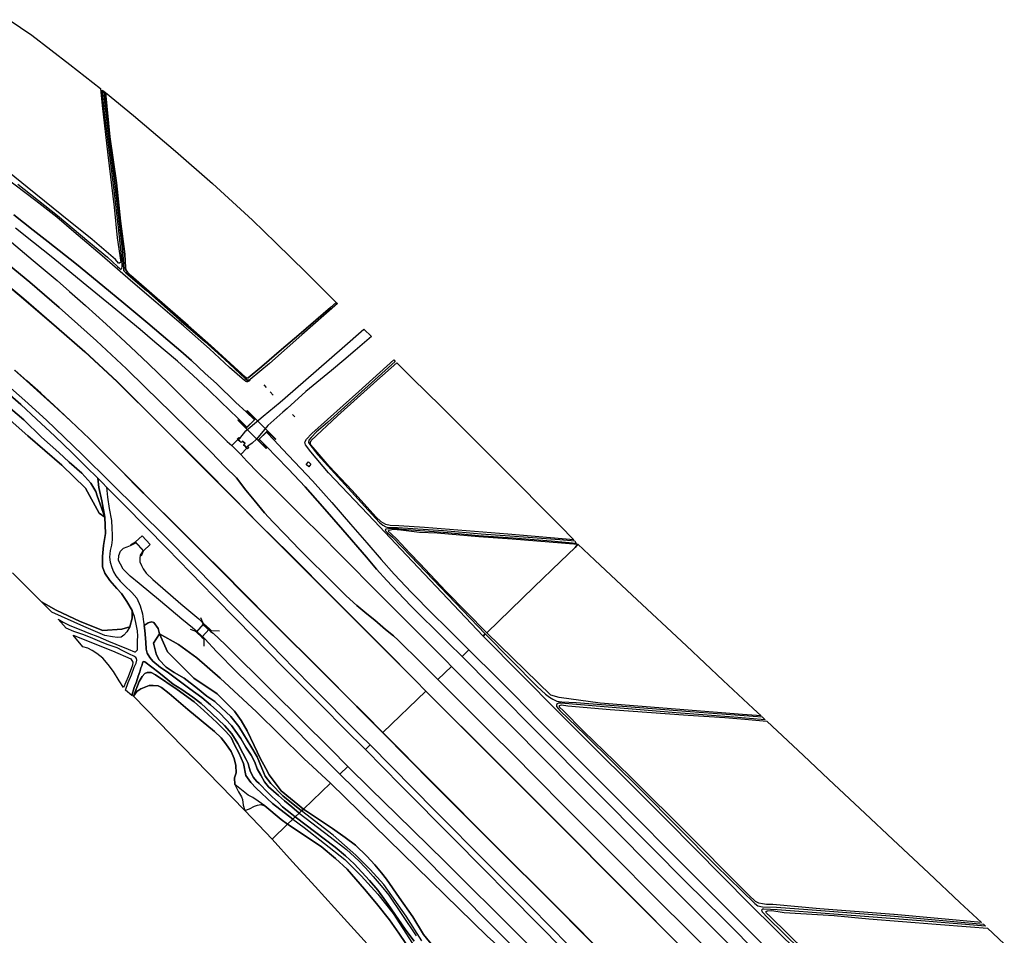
# Model space of a CAD drawing. Extents: x -26035517 to 31750492, y -9237385 to 8160032.
# Tile 154 of 256: x 13120461 to 13522569, y 7418249 to 7792186. Entities that reach past the tile are written whole.
import ezdxf

# ---------------------------------------------------------------- set-up
doc = ezdxf.new("R2010")
doc.units = 0
doc.layers.add('T-25', color=7, linetype='CONTINUOUS')

msp = doc.modelspace()

# ---------------------------------------------------------------- linework, layer by layer
at = {"layer": 'T-25', "color": 9}
for points in [[(13116212, 7792186, 5092), (13125473, 7785894, 5070), (13140960, 7773837, 4932), (13153464, 7764047, 4471), (13154174, 7757159, 4383), (13156503, 7736999, 4236), (13159075, 7715648, 4223), (13160276, 7703125, 4152), (13161712, 7693119, 4019), (13161214, 7692684, 4028), (13160784, 7692796, 4210), (13159540, 7694280, 4254), (13150071, 7702452, 4369), (13137686, 7712296, 4374), (13123564, 7723782, 4414), (13111163, 7733734, 4538)], [(13286351, 7517956, 4945), (13282084, 7522293, 4945), (13269462, 7535046, 4945), (13248889, 7555626, 4959), (13230439, 7574078, 4950), (13218419, 7586014, 4968), (13207699, 7596906, 4968), (13195175, 7609506, 4977), (13177821, 7626886, 4985), (13160247, 7644378, 4968), (13147059, 7656597, 4906), (13135500, 7666653, 4883), (13122097, 7678215, 4897), (13110646, 7687759, 4892), (13085963, 7707529, 4941), (13077056, 7714302, 4932), (13066915, 7721725, 4914), (13056361, 7728970, 4910), (13046315, 7735553, 4914), (13038211, 7740608, 4928), (13025975, 7747449, 4932), (13013078, 7754330, 4937), (13006540, 7757693, 4919), (12991221, 7764830, 4896)], [(13119693, 7725013, 3013), (13135897, 7712220, 3013), (13148669, 7701494, 3013), (13156307, 7695192, 3013), (13160351, 7691390, 3013), (13161329, 7690509, 3013), (13161767, 7690234, 3013), (13162018, 7690382, 3013), (13162206, 7690641, 3013), (13162244, 7691380, 3013), (13162126, 7694468, 3013), (13160813, 7707294, 3013), (13159159, 7721359, 3013), (13157341, 7736834, 3013), (13155049, 7754202, 3013), (13154110, 7763438, 3013), (13154835, 7763017, 3013), (13155412, 7757096, 3013), (13157318, 7741191, 3013), (13159533, 7723082, 3013), (13161036, 7710036, 3013), (13162430, 7698334, 3013), (13162940, 7690115, 3013), (13162990, 7689570, 3013), (13163858, 7688737, 3013), (13172234, 7681529, 3013), (13185564, 7669781, 3013), (13196059, 7660756, 3013), (13204168, 7653537, 3013), (13212529, 7645630, 3013), (13213354, 7644946, 3013), (13213908, 7644904, 3013), (13214650, 7645210, 3013), (13214304, 7644741, 3013), (13213709, 7644382, 3013), (13213491, 7644252, 3013), (13213206, 7644244, 3013), (13212777, 7644466, 3013), (13212125, 7644917, 3013), (13211322, 7645585, 3013), (13206167, 7650173, 3013), (13197982, 7657777, 3013), (13187484, 7667072, 3013), (13176021, 7676891, 3013), (13165735, 7685649, 3013), (13154145, 7695810, 3013), (13142595, 7705532, 3013), (13135633, 7711473, 3013), (13127113, 7718248, 3013), (13114137, 7728018, 3013)], [(12982477, 7728302, 6347), (12990735, 7724012, 6351), (12998624, 7719889, 6368), (13006749, 7715441, 6364), (13017067, 7709529, 6346), (13024760, 7705081, 6320), (13032090, 7700621, 6315), (13040177, 7695460, 6320), (13055436, 7685438, 6298), (13066781, 7677708, 6311), (13075809, 7671306, 6324), (13083826, 7665421, 6315), (13091315, 7659711, 6329), (13099168, 7653437, 6311), (13109350, 7645052, 6258), (13115508, 7639742, 6258), (13120860, 7635018, 6253), (13127379, 7629018, 6275), (13134769, 7622047, 6249), (13141864, 7615302, 6227), (13147661, 7609570, 6120), (13152326, 7604899, 6093)], [(13118122, 7712555, 6666), (13126018, 7706290, 6643), (13132158, 7701488, 6603), (13143596, 7692350, 6568), (13154406, 7683476, 6524), (13162947, 7676468, 6470), (13172780, 7668230, 6431), (13180907, 7661341, 6360), (13186297, 7656824, 6342), (13190590, 7652977, 6333), (13196273, 7647742, 6324), (13200871, 7643543, 6302), (13208770, 7635900, 6262), (13212942, 7632003, 6324), (13216296, 7628756, 6373), (13213260, 7625708, 6239), (13209956, 7629027, 6391), (13205784, 7633058, 6306), (13202940, 7635859, 6311), (13197346, 7641252, 6342), (13191321, 7646848, 6382), (13184886, 7652682, 6400), (13175696, 7660487, 6435), (13169616, 7665621, 6470), (13158262, 7675059, 6541), (13146342, 7684752, 6590), (13133973, 7694913, 6688), (13126107, 7701161, 6728), (13118730, 7707012, 6750)], [(13216296, 7628756, 6373), (13212942, 7632003, 6324), (13208770, 7635900, 6262), (13200871, 7643543, 6302), (13196273, 7647742, 6324), (13190590, 7652977, 6333), (13186297, 7656824, 6342), (13180907, 7661341, 6360), (13172780, 7668230, 6431), (13162947, 7676468, 6470), (13154406, 7683476, 6524), (13143596, 7692350, 6568), (13132158, 7701488, 6603), (13126018, 7706290, 6643), (13118122, 7712555, 6666)], [(13213260, 7625708, 6239), (13209956, 7629027, 6391), (13205784, 7633058, 6306), (13202940, 7635859, 6311), (13197346, 7641252, 6342), (13191321, 7646848, 6382), (13184886, 7652682, 6400), (13175696, 7660487, 6435), (13169616, 7665621, 6470), (13158262, 7675059, 6541), (13146342, 7684752, 6590), (13133973, 7694913, 6688), (13126107, 7701161, 6728), (13118730, 7707012, 6750)], [(13117083, 7701276, 7122), (13126032, 7693890, 7140), (13135783, 7685646, 7140), (13140811, 7681236, 7175), (13147364, 7675477, 7135), (13155828, 7667771, 7011), (13165720, 7658571, 7047), (13173050, 7651585, 6958), (13181312, 7643657, 6940), (13189561, 7635483, 6927), (13194764, 7630262, 6900), (13199604, 7625529, 6887), (13205233, 7619903, 6852), (13207048, 7618270, 6852), (13210783, 7614672, 6799), (13213190, 7611939, 6799), (13217915, 7607189, 6763), (13222557, 7602549, 6781), (13229342, 7595764, 6719), (13236215, 7588891, 6719), (13243129, 7582037, 6714), (13251510, 7573619, 6736), (13257492, 7567598, 6785), (13261748, 7563249, 6781), (13269153, 7555752, 6790), (13277624, 7547358, 6794), (13286471, 7538484, 6799), (13294713, 7530196, 6763), (13296864, 7528079, 6807), (13291291, 7522713, 6688), (13290589, 7523422, 6732), (13284391, 7529538, 6728), (13274961, 7538831, 6674), (13273079, 7540590, 6674), (13269842, 7543184, 6661), (13265440, 7547008, 6639), (13262216, 7549577, 6634), (13258086, 7552920, 6634), (13253731, 7556933, 6581), (13249534, 7561068, 6555), (13234765, 7575777, 6564), (13228821, 7581871, 6577), (13223794, 7587096, 6595), (13220485, 7590783, 6603), (13216171, 7595959, 6652), (13212828, 7600077, 6666), (13208963, 7605060, 6657), (13204421, 7609562, 6697), (13198483, 7615698, 6710), (13189605, 7624569, 6719), (13182491, 7631577, 6745), (13171752, 7642164, 6741), (13164020, 7649595, 6799), (13151834, 7661035, 6807), (13136519, 7674687, 6838), (13124601, 7685033, 6807), (13102167, 7703396, 6869)], [(13102167, 7703396, 6869), (13124601, 7685033, 6807), (13136519, 7674687, 6838), (13151834, 7661035, 6807), (13164020, 7649595, 6799), (13171752, 7642164, 6741), (13182491, 7631577, 6745), (13189605, 7624569, 6719), (13198483, 7615698, 6710), (13204421, 7609562, 6697), (13208963, 7605060, 6657), (13212828, 7600077, 6666), (13216171, 7595959, 6652), (13220485, 7590783, 6603), (13223794, 7587096, 6595), (13228821, 7581871, 6577), (13234765, 7575777, 6564), (13249534, 7561068, 6555), (13253731, 7556933, 6581), (13258086, 7552920, 6634), (13262216, 7549577, 6634), (13265440, 7547008, 6639), (13269842, 7543184, 6661), (13273079, 7540590, 6674), (13274961, 7538831, 6674), (13284391, 7529538, 6728), (13290589, 7523422, 6732), (13291291, 7522713, 6688)], [(13117083, 7701276, 7122), (13126032, 7693890, 7140), (13135783, 7685646, 7140), (13140811, 7681236, 7175), (13147364, 7675477, 7135), (13155828, 7667771, 7011), (13165720, 7658571, 7047), (13173050, 7651585, 6958), (13181312, 7643657, 6940), (13189561, 7635483, 6927), (13194764, 7630262, 6900), (13199604, 7625529, 6887), (13205233, 7619903, 6852), (13207048, 7618270, 6852)], [(13110678, 7687798, 4892), (13122129, 7678253, 4897), (13135533, 7666691, 4883), (13147092, 7656634, 4906), (13160282, 7644414, 4968), (13177856, 7626921, 4985), (13195210, 7609541, 4977), (13207735, 7596941, 4968), (13218454, 7586049, 4968), (13230474, 7574113, 4950), (13248924, 7555661, 4959), (13269497, 7535081, 4945), (13282120, 7522328, 4945), (13286386, 7517991, 4945), (13286316, 7517921, 4600), (13282048, 7522258, 4600), (13269427, 7535011, 4600), (13248854, 7555591, 4600), (13230404, 7574043, 4600), (13218384, 7585979, 4600), (13207663, 7596871, 4600), (13195140, 7609471, 4600), (13177786, 7626851, 4600), (13160212, 7644342, 4600), (13147026, 7656560, 4600), (13135467, 7666615, 4600), (13122065, 7678177, 4600), (13110614, 7687720, 4600)], [(13110614, 7687720, 4600), (13122065, 7678177, 4600), (13135467, 7666615, 4600), (13147026, 7656560, 4600), (13160212, 7644342, 4600), (13177786, 7626851, 4600), (13195140, 7609471, 4600), (13207663, 7596871, 4600), (13218384, 7585979, 4600), (13230404, 7574043, 4600), (13248854, 7555591, 4600), (13269427, 7535011, 4600), (13282048, 7522258, 4600), (13286316, 7517921, 4600), (13268773, 7501032, 4600), (13261530, 7508359, 4600), (13254501, 7515403, 4600), (13246787, 7523135, 4600), (13238700, 7531230, 4600), (13229634, 7540197, 4600), (13221700, 7548148, 4600), (13213326, 7556558, 4600), (13202410, 7567638, 4600), (13195765, 7574198, 4600), (13183390, 7586607, 4600), (13174759, 7595175, 4600), (13167755, 7602207, 4600), (13161909, 7608122, 4600), (13154972, 7615033, 4600), (13148980, 7621014, 4600), (13141245, 7628380, 4600), (13134414, 7634715, 4600), (13129076, 7639653, 4600), (13123374, 7644732, 4600), (13118462, 7649080, 4600)], [(13118462, 7649080, 4600), (13123374, 7644732, 4600), (13129076, 7639653, 4600), (13134414, 7634715, 4600), (13141245, 7628380, 4600), (13148980, 7621014, 4600), (13154972, 7615033, 4600), (13161909, 7608122, 4600), (13167755, 7602207, 4600), (13174759, 7595175, 4600), (13183390, 7586607, 4600), (13195765, 7574198, 4600), (13202410, 7567638, 4600), (13213326, 7556558, 4600), (13221700, 7548148, 4600), (13229634, 7540197, 4600), (13238700, 7531230, 4600), (13246787, 7523135, 4600), (13254501, 7515403, 4600), (13261530, 7508359, 4600), (13268773, 7501032, 4600), (13268701, 7500962, 4750), (13261460, 7508289, 4750), (13254431, 7515333, 4750), (13246717, 7523065, 4746), (13238630, 7531160, 4750), (13229564, 7540127, 4750), (13221630, 7548078, 4755), (13213254, 7556488, 4781), (13202340, 7567568, 4759), (13195695, 7574128, 4830), (13183320, 7586537, 4835), (13174689, 7595105, 4848), (13167685, 7602137, 4857), (13161839, 7608052, 4857), (13154902, 7614963, 4875), (13148910, 7620942, 4879), (13141177, 7628308, 4875), (13134346, 7634641, 4870), (13129008, 7639579, 4857), (13123308, 7644658, 4830), (13118396, 7649004, 4826)], [(13118429, 7649042, 4826), (13123341, 7644695, 4830), (13129042, 7639616, 4857), (13134380, 7634678, 4870), (13141211, 7628344, 4875), (13148945, 7620978, 4879), (13154937, 7614998, 4875), (13161874, 7608087, 4857), (13167720, 7602172, 4857), (13174724, 7595140, 4848), (13183355, 7586572, 4835), (13195730, 7574163, 4830), (13202375, 7567603, 4759), (13213290, 7556523, 4781), (13221665, 7548113, 4755), (13229599, 7540162, 4750), (13238665, 7531195, 4750), (13246752, 7523100, 4746), (13254466, 7515368, 4750), (13261495, 7508324, 4750), (13268737, 7500997, 4750)], [(13110884, 7646915, 6302), (13122558, 7636699, 6320), (13131380, 7628689, 6236), (13145980, 7614583, 6182), (13157558, 7603214, 6107), (13180352, 7580610, 6165), (13201106, 7559547, 6293), (13206527, 7553912, 6271), (13217172, 7543116, 6236), (13227072, 7532815, 6151), (13239379, 7520319, 6382), (13259463, 7500004, 6306), (13263575, 7496027, 6333), (13261642, 7494166, 6444), (13253136, 7502581, 6355), (13243929, 7511808, 6262), (13228140, 7527613, 6275), (13209135, 7547118, 6289), (13199762, 7556658, 6262), (13180660, 7576183, 6120), (13163281, 7593939, 6063), (13155905, 7601317, 6077), (13154376, 7602846, 6080), (13152326, 7604899, 6093), (13147661, 7609570, 6120), (13141864, 7615302, 6227), (13134769, 7622047, 6249), (13127379, 7629018, 6275), (13120860, 7635018, 6253), (13115508, 7639742, 6258)], [(13110884, 7646915, 6302), (13122558, 7636699, 6320), (13131380, 7628689, 6236), (13145980, 7614583, 6182), (13157558, 7603214, 6107), (13180352, 7580610, 6165), (13201106, 7559547, 6293), (13206527, 7553912, 6271), (13217172, 7543116, 6236), (13227072, 7532815, 6151), (13239379, 7520319, 6382), (13259463, 7500004, 6306), (13263575, 7496027, 6333)], [(13221269, 7641947, 6107), (13220238, 7643090, 6107)], [(13223948, 7638897, 5272), (13222818, 7640225, 5707)], [(13113008, 7636592, 6023), (13122106, 7628742, 5956), (13129409, 7621665, 5934), (13136433, 7615428, 5978), (13140691, 7611444, 5881), (13145887, 7606950, 5890), (13149522, 7602920, 5961), (13151513, 7599469, 5806), (13152164, 7597686, 5659), (13155224, 7588999, 4781), (13152948, 7590672, 3979), (13147398, 7600823, 3979), (13137679, 7610303, 3979), (13123747, 7622251, 3979), (13111588, 7632938, 4006)], [(13115508, 7639742, 6258), (13120860, 7635018, 6253), (13127379, 7629018, 6275), (13134769, 7622047, 6249), (13141864, 7615302, 6227), (13147661, 7609570, 6120), (13152326, 7604899, 6093), (13152736, 7601176, 5894), (13154071, 7595650, 5331), (13155224, 7588999, 4781), (13152164, 7597686, 5659), (13151513, 7599469, 5806), (13149522, 7602920, 5961), (13145887, 7606950, 5890), (13140691, 7611444, 5881), (13136433, 7615428, 5978), (13129409, 7621665, 5934), (13122106, 7628742, 5956), (13113008, 7636592, 6023)], [(13111588, 7632938, 4006), (13123747, 7622251, 3979), (13137679, 7610303, 3979), (13147398, 7600823, 3979), (13152948, 7590672, 3979), (13155224, 7588999, 4781), (13155442, 7582321, 4697), (13154620, 7577393, 4697), (13154223, 7573018, 4799), (13154293, 7568674, 4844), (13155287, 7566110, 4954), (13157217, 7563151, 4999), (13160123, 7559950, 4928), (13162024, 7557825, 4954), (13164254, 7554612, 4879), (13166327, 7550958, 4959), (13166361, 7547789, 4994), (13165411, 7544242, 5291), (13162141, 7543248, 5234), (13154465, 7542680, 5358), (13145200, 7546450, 5265), (13135316, 7551045, 5074), (13129334, 7554507, 5096), (13117546, 7566263, 4657)], [(13216560, 7629021, 6386), (13216595, 7629056, 6386), (13213163, 7632476, 6386), (13213297, 7632619, 6279)], [(13212990, 7625439, 6226), (13212955, 7625403, 6226), (13209623, 7628723, 6235), (13209505, 7628605, 6239)], [(13212990, 7625439, 6226), (13213260, 7625708, 6239), (13216296, 7628756, 6373), (13216560, 7629021, 6386)], [(13231894, 7630983, 5120), (13232822, 7629970, 5318)], [(13221506, 7624085, 6297), (13221206, 7623784, 6297), (13218301, 7620868, 6297), (13217954, 7620521, 6297)], [(13221506, 7624085, 6297), (13221541, 7624120, 6297), (13224979, 7620695, 6200), (13225121, 7620838, 6204)], [(13207048, 7618270, 6852), (13209528, 7620769, 6488), (13209349, 7620946, 6497), (13209938, 7621539, 6501), (13210289, 7621191, 6501), (13209752, 7620650, 6501), (13210369, 7620039, 6504), (13210944, 7619468, 6506), (13211513, 7620042, 6515), (13212430, 7619132, 6519), (13211865, 7618561, 6515), (13212482, 7617949, 6531), (13213080, 7617356, 6546), (13213617, 7617897, 6537), (13214031, 7617486, 6533), (13213486, 7616937, 6524), (13213204, 7617217, 6515), (13210783, 7614672, 6799), (13207048, 7618270, 6852)], [(13210359, 7621191, 2671), (13210289, 7621191, 6501)], [(13217954, 7620521, 6297), (13217919, 7620485, 6297), (13221228, 7617188, 6226), (13221096, 7617056, 6226)], [(13218301, 7620868, 6297), (13221548, 7617569, 6272), (13225194, 7613753, 6236), (13230211, 7608601, 6249), (13237088, 7601383, 6244), (13244142, 7593313, 6249), (13252408, 7583825, 6262), (13262075, 7572677, 6258), (13266182, 7567829, 6293), (13270421, 7563207, 6262), (13274871, 7558433, 6306), (13280393, 7552734, 6315), (13284594, 7548470, 6302), (13289896, 7543210, 6315), (13295578, 7537620, 6306), (13301107, 7532164, 6324)], [(13221206, 7623784, 6297), (13224442, 7620466, 6275), (13227818, 7616782, 6280), (13240098, 7603864, 6165), (13244563, 7598801, 6173), (13247940, 7595038, 6209), (13255578, 7586201, 6280), (13262188, 7578492, 6222), (13268043, 7571710, 6236), (13273410, 7565772, 6293), (13280515, 7558226, 6271), (13289167, 7549447, 6284), (13294773, 7543900, 6271), (13301610, 7537130, 6289), (13303926, 7534878, 6271)], [(13213617, 7617967, 2671), (13213617, 7617897, 6537)], [(13296864, 7528079, 6807), (13294713, 7530196, 6763), (13286471, 7538484, 6799), (13277624, 7547358, 6794), (13269153, 7555752, 6790), (13261748, 7563249, 6781), (13257492, 7567598, 6785), (13251510, 7573619, 6736), (13243129, 7582037, 6714), (13236215, 7588891, 6719), (13229342, 7595764, 6719), (13222557, 7602549, 6781), (13217915, 7607189, 6763), (13213190, 7611939, 6799), (13210783, 7614672, 6799)], [(13238476, 7609631, 6165), (13237434, 7610579, 6182), (13238428, 7611577, 6138), (13239423, 7610678, 6098), (13238476, 7609631, 6165)], [(13136124, 7547302, 7175), (13138271, 7546076, 7082), (13140873, 7544724, 7082), (13145378, 7542983, 7149), (13148702, 7541594, 7020), (13152356, 7540221, 6896), (13156745, 7538423, 7051), (13159758, 7537156, 6750), (13164705, 7535071, 6719), (13167295, 7533970, 6533), (13167795, 7534022, 6386), (13168508, 7534893, 6204), (13168571, 7536477, 5863), (13168547, 7538612, 5402), (13168752, 7540448, 5358), (13168620, 7542615, 5251), (13167898, 7546028, 5114), (13167293, 7548423, 5061), (13166327, 7550958, 4959), (13164254, 7554612, 4879), (13162024, 7557825, 4954), (13160123, 7559950, 4928), (13157217, 7563151, 4999), (13155287, 7566110, 4954), (13154293, 7568674, 4844), (13154223, 7573018, 4799), (13154620, 7577393, 4697), (13155442, 7582321, 4697), (13155224, 7588999, 4781), (13154071, 7595650, 5331), (13152736, 7601176, 5894), (13152326, 7604899, 6093), (13154376, 7602846, 6080), (13155905, 7601317, 6077), (13156299, 7597243, 5845), (13156950, 7592571, 5243), (13157895, 7587683, 4910), (13158098, 7584468, 4719), (13158246, 7581848, 4680), (13158209, 7579746, 4622), (13157904, 7577621, 4622), (13157424, 7575343, 4613), (13157161, 7572626, 4662), (13157424, 7570647, 4702), (13158151, 7568460, 4715), (13158770, 7566751, 4733), (13159672, 7565052, 4728), (13161461, 7562937, 4724), (13163426, 7560914, 4742), (13166225, 7558303, 4733), (13168283, 7555916, 4724), (13169670, 7552773, 4830), (13170602, 7549564, 4857), (13171061, 7546238, 4919), (13171284, 7544788, 5031), (13171591, 7542795, 5185), (13172006, 7537991, 5540), (13172180, 7535142, 6005), (13172517, 7533495, 6054), (13173593, 7531706, 6302), (13174866, 7530213, 6422), (13177906, 7527646, 6479), (13180683, 7525861, 6590), (13189900, 7518961, 6856), (13194847, 7515404, 6878), (13198448, 7512379, 6861), (13202176, 7508980, 6843), (13207008, 7503893, 6728), (13210706, 7498621, 6515), (13212876, 7495120, 6462), (13214997, 7491884, 6510), (13216451, 7488925, 6546), (13217484, 7486222, 6555), (13218935, 7483603, 6581), (13220430, 7480989, 6595), (13222106, 7478876, 6634), (13224061, 7477132, 6692), (13226199, 7475341, 6697), (13228660, 7473116, 6697), (13231551, 7470677, 6732), (13234544, 7468139, 6732)], [(13261642, 7494166, 6444), (13253136, 7502581, 6355), (13243929, 7511808, 6262), (13228140, 7527613, 6275), (13209135, 7547118, 6289), (13199762, 7556658, 6262), (13180660, 7576183, 6120), (13163281, 7593939, 6063), (13155905, 7601317, 6077)], [(13171036, 7575299, 5398), (13170323, 7576073, 5422), (13168420, 7578137, 5485), (13167722, 7578894, 5508), (13170437, 7581396, 5575), (13173751, 7577801, 5398), (13171036, 7575299, 5398)], [(13165697, 7577781, 4648), (13167722, 7578894, 5508)], [(13170205, 7573292, 4959), (13171036, 7575299, 5398)], [(13165411, 7544242, 5291), (13166361, 7547789, 4994), (13166327, 7550958, 4959)], [(13195736, 7545356, 4999), (13195699, 7545390, 4999), (13195402, 7545661, 4937), (13194489, 7547956, 4586)], [(13163651, 7518380, 4653), (13164775, 7521454, 5025), (13166077, 7524650, 5495), (13167230, 7527705, 5956), (13168012, 7529452, 6240), (13168305, 7530593, 6302), (13168201, 7531331, 6289), (13167927, 7531689, 6280), (13167079, 7532193, 6271), (13165263, 7533116, 6453), (13162548, 7534373, 6510), (13160222, 7535612, 6652), (13156237, 7537052, 6803), (13153141, 7538265, 7007), (13149332, 7539902, 7073), (13146240, 7541047, 7109), (13142522, 7542392, 7153), (13139472, 7543716, 7521)], [(13247335, 7480390, 3549), (13236535, 7490469, 3647), (13217134, 7509549, 3837), (13202322, 7523213, 4072), (13192766, 7531550, 4586), (13185376, 7537048, 4680), (13177493, 7541433, 4773), (13176974, 7543555, 4790), (13175221, 7546028, 4795), (13174297, 7546337, 4790), (13172926, 7545902, 4804), (13171284, 7544788, 5031)], [(13195736, 7545356, 4999), (13197893, 7543398, 4999)], [(13192678, 7541991, 4937), (13192641, 7542025, 4937), (13192146, 7542475, 4799), (13190252, 7543182, 4648)], [(13192678, 7541991, 4937), (13194834, 7540033, 4994)], [(13194834, 7540033, 4994), (13194871, 7539999, 4994), (13195597, 7539338, 4963), (13195644, 7536330, 4848)], [(13197893, 7543398, 4999), (13197930, 7543364, 4999), (13198656, 7542704, 4826), (13202109, 7542650, 4622)], [(13438909, 7410944, 3587), (13418830, 7430765, 3587), (13384738, 7465215, 3587), (13340581, 7509224, 3587), (13309674, 7540388, 3589), (13310491, 7541303, 3589), (13331742, 7519889, 3587), (13335129, 7516786, 3587), (13336878, 7515451, 3587), (13338251, 7514633, 3587), (13339802, 7513911, 3587), (13341827, 7513608, 3587), (13347785, 7513291, 3587), (13394289, 7509678, 3587), (13423655, 7507462, 3587), (13424950, 7506247, 3587), (13412152, 7507335, 3587), (13388572, 7509119, 3587), (13357467, 7511688, 3587), (13341434, 7513043, 3587), (13340449, 7513055, 3587), (13339698, 7512497, 3587), (13339752, 7511746, 3587), (13341084, 7510101, 3587), (13351330, 7500132, 3587), (13374139, 7477597, 3587), (13404802, 7446739, 3587), (13420732, 7431238, 3587), (13421890, 7430268, 3587), (13423857, 7429865, 3587), (13429551, 7429750, 3587), (13442303, 7428755, 3587), (13477743, 7426006, 3591), (13514004, 7422773, 3557), (13514913, 7421918, 3621), (13490230, 7423989, 3621), (13470741, 7425531, 3651), (13451149, 7426955, 3651), (13429748, 7428606, 3651), (13424373, 7428965, 3651), (13423755, 7428863, 3651), (13423449, 7428508, 3651), (13423674, 7427900, 3651), (13425923, 7425461, 3651), (13439254, 7412435, 3651)], [(13423321, 7409504, 6399), (13407712, 7425150, 6380), (13392574, 7440146, 6361), (13378631, 7454158, 6387), (13353614, 7479306, 6440), (13333726, 7499323, 6376), (13313472, 7519744, 6365), (13301107, 7532164, 6324), (13303926, 7534878, 6271), (13315811, 7522961, 6304), (13322515, 7516290, 6301), (13332008, 7506585, 6293), (13344130, 7494376, 6297), (13361863, 7476699, 6323), (13373502, 7465162, 6323), (13385047, 7453424, 6312), (13397503, 7440949, 6323), (13408205, 7430282, 6342), (13422491, 7415925, 6342)], [(13301107, 7532164, 6324), (13313472, 7519744, 6365), (13333726, 7499323, 6376), (13353614, 7479306, 6440), (13378631, 7454158, 6387), (13392574, 7440146, 6361), (13407712, 7425150, 6380), (13423321, 7409504, 6399), (13432856, 7399968, 6391), (13446103, 7386672, 6335), (13463026, 7369719, 6274), (13478322, 7354300, 6293), (13490447, 7342394, 6180)], [(13303926, 7534878, 6271), (13315811, 7522961, 6304), (13322515, 7516290, 6301), (13332008, 7506585, 6293), (13344130, 7494376, 6297), (13361863, 7476699, 6323), (13373502, 7465162, 6323), (13385047, 7453424, 6312), (13397503, 7440949, 6323), (13408205, 7430282, 6342), (13422491, 7415925, 6342), (13435227, 7403216, 6335), (13442286, 7396155, 6297), (13462406, 7375973, 6263), (13483604, 7354619, 6263), (13493341, 7345204, 6143)], [(13232940, 7466583, 6688), (13231602, 7467698, 6670), (13227793, 7470776, 6701), (13226039, 7472565, 6723), (13223637, 7474735, 6741), (13221885, 7476415, 6741), (13218319, 7480202, 6745), (13217147, 7481266, 6750), (13215942, 7482707, 6750), (13214764, 7485059, 6750), (13214195, 7486719, 6759), (13213783, 7488375, 6723), (13212927, 7490049, 6697), (13211582, 7492683, 6626), (13209500, 7496587, 6603), (13207086, 7500486, 6705), (13204101, 7503960, 7029), (13196486, 7511194, 7184), (13194604, 7512880, 7096), (13191150, 7515463, 7064), (13186698, 7518597, 6869), (13183191, 7520838, 6745), (13177301, 7525535, 6550), (13174445, 7527746, 6422), (13171589, 7529993, 6320), (13170954, 7530077, 6315), (13170665, 7529414, 6267), (13170367, 7528356, 6151), (13170001, 7527434, 6080), (13169568, 7525913, 5912), (13168879, 7524023, 5553), (13168147, 7521805, 5251), (13167207, 7519461, 4839), (13166311, 7516152, 4480)], [(13406198, 7407455, 6727), (13395306, 7418389, 6723), (13379032, 7434704, 6734), (13363912, 7449877, 6719), (13354523, 7459258, 6708), (13343750, 7470033, 6696), (13330517, 7483352, 6689), (13322627, 7491376, 6704), (13312058, 7501868, 6681), (13304363, 7509546, 6689), (13291291, 7522713, 6688), (13296864, 7528079, 6807), (13313997, 7510854, 6760), (13322197, 7502704, 6742), (13333436, 7491475, 6745), (13347901, 7476865, 6738), (13362941, 7461868, 6738), (13379314, 7445430, 6760), (13397275, 7427476, 6745), (13410722, 7413962, 6757)], [(13296864, 7528079, 6807), (13313997, 7510854, 6760), (13322197, 7502704, 6742), (13333436, 7491475, 6745), (13347901, 7476865, 6738), (13362941, 7461868, 6738), (13379314, 7445430, 6760), (13397275, 7427476, 6745), (13410722, 7413962, 6757), (13425440, 7399293, 6738), (13439647, 7384987, 6806), (13454531, 7370097, 6723), (13470718, 7353832, 6776), (13486390, 7338453, 6510)], [(13291291, 7522713, 6688), (13304363, 7509546, 6689), (13312058, 7501868, 6681), (13322627, 7491376, 6704), (13330517, 7483352, 6689), (13343750, 7470033, 6696), (13354523, 7459258, 6708), (13363912, 7449877, 6719), (13379032, 7434704, 6734), (13395306, 7418389, 6723), (13406198, 7407455, 6727), (13414355, 7399362, 6711), (13425464, 7388181, 6715), (13437314, 7376312, 6700), (13451054, 7362453, 6696), (13457801, 7355768, 6655), (13468888, 7344690, 6651), (13480720, 7332946, 6550)], [(13475883, 7328248, 4873), (13465541, 7338520, 4880), (13438925, 7365234, 4917), (13419473, 7384642, 4917), (13395091, 7409064, 4925), (13365789, 7438474, 4902), (13341558, 7462833, 4910), (13314775, 7489599, 4936), (13286351, 7517956, 4945)], [(13268737, 7500997, 4750), (13289527, 7480009, 4748), (13314164, 7455357, 4748), (13339142, 7430494, 4786), (13362471, 7406910, 4831), (13374841, 7394595, 4827), (13396551, 7372857, 4801), (13425063, 7344237, 4793), (13443013, 7326372, 4752), (13458445, 7311310, 4867)], [(13353126, 7401617, 6297), (13332040, 7422987, 6433), (13297876, 7457573, 6463), (13276081, 7479377, 6436), (13261642, 7494166, 6444), (13263575, 7496027, 6333), (13289976, 7469269, 6368), (13311633, 7447390, 6338), (13329162, 7429858, 6410), (13344752, 7414064, 6395)], [(13263575, 7496027, 6333), (13289976, 7469269, 6368), (13311633, 7447390, 6338), (13329162, 7429858, 6410), (13344752, 7414064, 6395), (13362546, 7396094, 6417), (13381436, 7377096, 6346), (13391996, 7366485, 6387), (13400041, 7358371, 6395), (13405285, 7353146, 6384), (13412267, 7346147, 6376), (13421012, 7337454, 6384), (13434906, 7323513, 6391), (13445100, 7313477, 6395), (13452927, 7305950, 6240)], [(13261642, 7494166, 6444), (13276081, 7479377, 6436), (13297876, 7457573, 6463), (13332040, 7422987, 6433), (13353126, 7401617, 6297), (13372661, 7382057, 6331), (13391007, 7363433, 6331), (13403512, 7350428, 6327)], [(13220589, 7471168, 4626), (13217849, 7473047, 4888), (13215681, 7474578, 4994), (13213762, 7475423, 4954), (13208376, 7479889, 4117)], [(13247335, 7480390, 3549), (13270964, 7457373, 3628), (13311436, 7417902, 4254), (13321666, 7408704, 4068)], [(13281551, 7415892, 6727), (13277933, 7420770, 6700), (13270939, 7430822, 6617), (13266715, 7436679, 6666), (13263262, 7440646, 6674), (13260179, 7444093, 6678), (13257074, 7447498, 6685), (13253471, 7450774, 6693), (13249285, 7454182, 6696), (13232940, 7466583, 6688), (13234544, 7468139, 6732), (13247198, 7458509, 6696), (13253927, 7453353, 6655), (13258963, 7448659, 6655), (13261740, 7445817, 6655), (13264884, 7442287, 6647), (13268145, 7438437, 6644), (13271172, 7434579, 6610), (13276566, 7426797, 6610), (13282444, 7417989, 6595)], [(13234544, 7468139, 6732), (13247198, 7458509, 6696), (13253927, 7453353, 6655), (13258963, 7448659, 6655), (13261740, 7445817, 6655), (13264884, 7442287, 6647), (13268145, 7438437, 6644), (13271172, 7434579, 6610), (13276566, 7426797, 6610), (13282444, 7417989, 6595)], [(13284653, 7415943, 6131), (13278301, 7426128, 6244), (13269147, 7439046, 6444), (13263547, 7445173, 6429), (13257714, 7451005, 6399), (13248446, 7459209, 6451), (13235501, 7469069, 6493), (13236357, 7469821, 3655), (13248246, 7461904, 3685), (13253386, 7458204, 3689), (13257555, 7455072, 3689), (13262169, 7450597, 3689), (13265541, 7446977, 3689), (13268228, 7443773, 3689), (13270265, 7441146, 3689), (13275419, 7433686, 3696), (13281029, 7425794, 3696), (13285426, 7418585, 3696), (13289743, 7413262, 3700)], [(13270602, 7405724, 4473), (13252984, 7425096, 4499), (13241109, 7438154, 4443), (13231875, 7448309, 4367), (13223537, 7457477, 4453), (13229897, 7463601, 4374), (13243520, 7454504, 4371), (13249424, 7449564, 4371), (13254186, 7445239, 4559), (13261216, 7437040, 4582), (13266136, 7431291, 4578), (13271450, 7424559, 4605), (13275244, 7419072, 4642), (13281033, 7410623, 4669)], [(13281033, 7410623, 4669), (13275244, 7419072, 4642), (13271450, 7424559, 4605), (13266136, 7431291, 4578), (13261216, 7437040, 4582), (13254186, 7445239, 4559), (13249424, 7449564, 4371), (13243520, 7454504, 4371), (13229897, 7463601, 4374), (13231968, 7465640, 6094), (13236612, 7462327, 6229), (13253202, 7449258, 6225), (13259972, 7442547, 6206), (13266734, 7435030, 6188), (13272936, 7427117, 6173), (13282152, 7413014, 6090)], [(13232940, 7466583, 6688), (13249285, 7454182, 6696), (13253471, 7450774, 6693), (13257074, 7447498, 6685), (13260179, 7444093, 6678), (13263262, 7440646, 6674), (13266715, 7436679, 6666), (13270939, 7430822, 6617), (13277933, 7420770, 6700), (13281551, 7415892, 6727)]]:
    msp.add_polyline3d(points, dxfattribs=at)
for points in [[(13154835, 7763017, 3013), (13155465, 7762420, 4245), (13157338, 7744354, 4218), (13159967, 7725593, 4139), (13161691, 7709911, 4192), (13163367, 7696489, 4174), (13163663, 7690924, 4108), (13163856, 7689983, 4068), (13164451, 7689033, 4072), (13165809, 7687743, 4068), (13175576, 7679336, 4015), (13189200, 7667303, 4015), (13198530, 7659063, 3917), (13211120, 7647617, 3913), (13212812, 7646087, 3935), (13213279, 7645779, 3917), (13213732, 7645874, 3913), (13219340, 7650543, 4006), (13227396, 7657431, 3939), (13234413, 7663462, 3921), (13247445, 7674660, 3877), (13249744, 7676744, 3877), (13250270, 7676217, 3429), (13235736, 7663449, 3460), (13222512, 7651773, 3469), (13214650, 7645210, 3013), (13213908, 7644904, 3013), (13213354, 7644946, 3013), (13212529, 7645630, 3013), (13204168, 7653537, 3013), (13196059, 7660756, 3013), (13185564, 7669781, 3013), (13172234, 7681529, 3013), (13163858, 7688737, 3013), (13162990, 7689570, 3013), (13162940, 7690115, 3013), (13162430, 7698334, 3013), (13161036, 7710036, 3013), (13159533, 7723082, 3013), (13157318, 7741191, 3013), (13155412, 7757096, 3013)], [(13249744, 7676744, 3877), (13247445, 7674660, 3877), (13234413, 7663462, 3921), (13227396, 7657431, 3939), (13219340, 7650543, 4006), (13213732, 7645874, 3913), (13213279, 7645779, 3917), (13212812, 7646087, 3935), (13211120, 7647617, 3913), (13198530, 7659063, 3917), (13189200, 7667303, 4015), (13175576, 7679336, 4015), (13165809, 7687743, 4068), (13164451, 7689033, 4072), (13163856, 7689983, 4068), (13163663, 7690924, 4108), (13163367, 7696489, 4174), (13161691, 7709911, 4192), (13159967, 7725593, 4139), (13157338, 7744354, 4218), (13155465, 7762420, 4245), (13166996, 7753063, 4409), (13184125, 7738535, 4414), (13199263, 7725304, 4334), (13215538, 7710338, 4263), (13225052, 7701109, 4196), (13237519, 7688965, 4085)], [(13260994, 7665823, 2813), (13264075, 7662804, 2729), (13257479, 7657036, 2729), (13252874, 7653130, 2729), (13247843, 7648959, 2729), (13237266, 7640290, 2725), (13229629, 7633428, 2706), (13227964, 7631932, 2702), (13221741, 7626395, 2676), (13217115, 7620901, 2676), (13215461, 7619173, 2676), (13213617, 7617967, 2671), (13213080, 7617426, 2671), (13211935, 7618562, 2671), (13212501, 7619132, 2671), (13211513, 7620113, 2671), (13210943, 7619539, 2671), (13209823, 7620650, 2671), (13210359, 7621191, 2671), (13212849, 7624313, 2800), (13219895, 7630283, 2804), (13226834, 7636047, 2811), (13228889, 7637755, 2813), (13237356, 7645048, 2813), (13252161, 7658066, 2813)], [(13310491, 7541303, 3589), (13309674, 7540388, 3589), (13278396, 7573464, 3589), (13265198, 7587525, 3589), (13246580, 7607072, 3589), (13239379, 7615713, 3589), (13237160, 7618520, 3589), (13236874, 7619671, 3589), (13237530, 7620918, 3589), (13239687, 7623005, 3589), (13239815, 7623120, 3589), (13246200, 7628875, 3589), (13258923, 7640275, 3589), (13273233, 7653331, 3589), (13273856, 7652639, 3589), (13253148, 7633901, 3589), (13246163, 7627707, 3589), (13241713, 7623812, 3589), (13239471, 7621545, 3589), (13238476, 7620455, 3589), (13238356, 7619558, 3589), (13238960, 7618635, 3589), (13242240, 7614457, 3589), (13262781, 7591911, 3589), (13267466, 7586823, 3589), (13268738, 7585733, 3589), (13269936, 7585134, 3589), (13271026, 7584853, 3589), (13274691, 7584863, 3589), (13293488, 7583544, 3589), (13308951, 7582171, 3589), (13320641, 7581333, 3589), (13341058, 7579831, 3589), (13347236, 7579337, 3589), (13347716, 7578297, 3589), (13337506, 7579172, 3589), (13321976, 7580403, 3589), (13307896, 7581356, 3589), (13295274, 7582598, 3589), (13276582, 7584007, 3589), (13272671, 7584418, 3589), (13270121, 7584064, 3589), (13269765, 7583911, 3589), (13269932, 7583360, 3589), (13270723, 7582651, 3589), (13272768, 7580857, 3589), (13280234, 7573116, 3589)], [(13274531, 7652073, 4148), (13280904, 7645593, 4081), (13292454, 7634334, 4170), (13317064, 7609646, 4245), (13341030, 7585603, 4063), (13346833, 7579782, 3899), (13319866, 7582017, 3917), (13296058, 7583977, 3917), (13285813, 7584731, 3948), (13275285, 7585470, 3952), (13271808, 7585623, 3957), (13269954, 7586064, 3966), (13268076, 7587168, 4028), (13265968, 7589109, 4063), (13256283, 7599873, 4050), (13246852, 7609868, 4046), (13240338, 7617491, 4081), (13239284, 7618710, 4081), (13239159, 7619602, 4077), (13239458, 7620362, 4077), (13250319, 7630457, 4108), (13266297, 7644811, 4112)], [(13209576, 7628605, 6239), (13209623, 7628652, 6235), (13212955, 7625332, 6226), (13216666, 7629056, 6386), (13213233, 7632477, 6386), (13213298, 7632547, 6279), (13225050, 7620838, 6204), (13224979, 7620766, 6200), (13221541, 7624191, 6297), (13217848, 7620485, 6297), (13221157, 7617188, 6226), (13221096, 7617127, 6226)], [(13207048, 7618270, 6852), (13209528, 7620769, 6488), (13209349, 7620946, 6497), (13209938, 7621539, 6501), (13210289, 7621191, 6501), (13209752, 7620650, 6501), (13210369, 7620039, 6504), (13210944, 7619468, 6506), (13211513, 7620042, 6515), (13212430, 7619132, 6519), (13211865, 7618561, 6515), (13212482, 7617949, 6531), (13213080, 7617356, 6546), (13213617, 7617897, 6537), (13214031, 7617486, 6533), (13213486, 7616937, 6524), (13213204, 7617217, 6515), (13210783, 7614672, 6799)], [(13210359, 7621191, 2671), (13209823, 7620650, 2671), (13210943, 7619539, 2671), (13211513, 7620113, 2671), (13212501, 7619132, 2671), (13211935, 7618562, 2671), (13213080, 7617426, 2671), (13213617, 7617967, 2671), (13213617, 7617897, 6537), (13213080, 7617356, 6546), (13212482, 7617949, 6531), (13211865, 7618561, 6515), (13212430, 7619132, 6519), (13211513, 7620042, 6515), (13210944, 7619468, 6506), (13210369, 7620039, 6504), (13209752, 7620650, 6501), (13210289, 7621191, 6501)], [(13221206, 7623784, 6297), (13224442, 7620466, 6275), (13227818, 7616782, 6280), (13240098, 7603864, 6165), (13244563, 7598801, 6173), (13247940, 7595038, 6209), (13255578, 7586201, 6280), (13262188, 7578492, 6222), (13268043, 7571710, 6236), (13273410, 7565772, 6293), (13280515, 7558226, 6271), (13289167, 7549447, 6284), (13294773, 7543900, 6271), (13301610, 7537130, 6289), (13303926, 7534878, 6271), (13301107, 7532164, 6324), (13295578, 7537620, 6306), (13289896, 7543210, 6315), (13284594, 7548470, 6302), (13280393, 7552734, 6315), (13274871, 7558433, 6306), (13270421, 7563207, 6262), (13266182, 7567829, 6293), (13262075, 7572677, 6258), (13252408, 7583825, 6262), (13244142, 7593313, 6249), (13237088, 7601383, 6244), (13230211, 7608601, 6249), (13225194, 7613753, 6236), (13221548, 7617569, 6272), (13218301, 7620868, 6297)], [(13237434, 7610579, 6182), (13238428, 7611577, 6138), (13239423, 7610678, 6098), (13238476, 7609631, 6165)], [(13234544, 7468139, 6732), (13232940, 7466583, 6688), (13231602, 7467698, 6670), (13227793, 7470776, 6701), (13226039, 7472565, 6723), (13223637, 7474735, 6741), (13221885, 7476415, 6741), (13218319, 7480202, 6745), (13217147, 7481266, 6750), (13215942, 7482707, 6750), (13214764, 7485059, 6750), (13214195, 7486719, 6759), (13213783, 7488375, 6723), (13212927, 7490049, 6697), (13211582, 7492683, 6626), (13209500, 7496587, 6603), (13207086, 7500486, 6705), (13204101, 7503960, 7029), (13196486, 7511194, 7184), (13194604, 7512880, 7096), (13191150, 7515463, 7064), (13186698, 7518597, 6869), (13183191, 7520838, 6745), (13177301, 7525535, 6550), (13174445, 7527746, 6422), (13171589, 7529993, 6320), (13170954, 7530077, 6315), (13170665, 7529414, 6267), (13170367, 7528356, 6151), (13170001, 7527434, 6080), (13169568, 7525913, 5912), (13168879, 7524023, 5553), (13168147, 7521805, 5251), (13167207, 7519461, 4839), (13166311, 7516152, 4480), (13163651, 7518380, 4653), (13164775, 7521454, 5025), (13166077, 7524650, 5495), (13167230, 7527705, 5956), (13168012, 7529452, 6240), (13168305, 7530593, 6302), (13168201, 7531331, 6289), (13167927, 7531689, 6280), (13167079, 7532193, 6271), (13165263, 7533116, 6453), (13162548, 7534373, 6510), (13160222, 7535612, 6652), (13156237, 7537052, 6803), (13153141, 7538265, 7007), (13149332, 7539902, 7073), (13146240, 7541047, 7109), (13142522, 7542392, 7153), (13139472, 7543716, 7521), (13136124, 7547302, 7175), (13138271, 7546076, 7082), (13140873, 7544724, 7082), (13145378, 7542983, 7149), (13148702, 7541594, 7020), (13152356, 7540221, 6896), (13156745, 7538423, 7051), (13159758, 7537156, 6750), (13164705, 7535071, 6719), (13167295, 7533970, 6533), (13167795, 7534022, 6386), (13168508, 7534893, 6204), (13168571, 7536477, 5863), (13168547, 7538612, 5402), (13168752, 7540448, 5358), (13168620, 7542615, 5251), (13167898, 7546028, 5114), (13167293, 7548423, 5061), (13166327, 7550958, 4959), (13164254, 7554612, 4879), (13162024, 7557825, 4954), (13160123, 7559950, 4928), (13157217, 7563151, 4999), (13155287, 7566110, 4954), (13154293, 7568674, 4844), (13154223, 7573018, 4799), (13154620, 7577393, 4697), (13155442, 7582321, 4697), (13155224, 7588999, 4781), (13154071, 7595650, 5331), (13152736, 7601176, 5894), (13152326, 7604899, 6093), (13154376, 7602846, 6080), (13155905, 7601317, 6077), (13156299, 7597243, 5845), (13156950, 7592571, 5243), (13157895, 7587683, 4910), (13158098, 7584468, 4719), (13158246, 7581848, 4680), (13158209, 7579746, 4622), (13157904, 7577621, 4622), (13157424, 7575343, 4613), (13157161, 7572626, 4662), (13157424, 7570647, 4702), (13158151, 7568460, 4715), (13158770, 7566751, 4733), (13159672, 7565052, 4728), (13161461, 7562937, 4724), (13163426, 7560914, 4742), (13166225, 7558303, 4733), (13168283, 7555916, 4724), (13169670, 7552773, 4830), (13170602, 7549564, 4857), (13171061, 7546238, 4919), (13171284, 7544788, 5031), (13171591, 7542795, 5185), (13172006, 7537991, 5540), (13172180, 7535142, 6005), (13172517, 7533495, 6054), (13173593, 7531706, 6302), (13174866, 7530213, 6422), (13177906, 7527646, 6479), (13180683, 7525861, 6590), (13189900, 7518961, 6856), (13194847, 7515404, 6878), (13198448, 7512379, 6861), (13202176, 7508980, 6843), (13207008, 7503893, 6728), (13210706, 7498621, 6515), (13212876, 7495120, 6462), (13214997, 7491884, 6510), (13216451, 7488925, 6546), (13217484, 7486222, 6555), (13218935, 7483603, 6581), (13220430, 7480989, 6595), (13222106, 7478876, 6634), (13224061, 7477132, 6692), (13226199, 7475341, 6697), (13228660, 7473116, 6697), (13231551, 7470677, 6732)], [(13311219, 7541779, 4130), (13294430, 7558840, 4130), (13283943, 7570037, 4090), (13279737, 7574369, 4068), (13274431, 7579980, 4063), (13272206, 7582177, 4059), (13270970, 7583314, 4059), (13271397, 7583766, 4099), (13272995, 7584084, 4112), (13276133, 7583787, 4134), (13283770, 7582852, 4094), (13290990, 7582565, 3961), (13307908, 7581075, 3904), (13321647, 7580127, 3908), (13336731, 7578922, 3904), (13348453, 7577953, 3908), (13347311, 7576666, 4015), (13341352, 7570929, 4103), (13330586, 7560563, 4223)], [(13171036, 7575299, 5398), (13170323, 7576073, 5422), (13168420, 7578137, 5485), (13167722, 7578894, 5508), (13170437, 7581396, 5575), (13173751, 7577801, 5398)], [(13251175, 7484087, 2942), (13244944, 7490370, 2942), (13226761, 7508696, 2942), (13209196, 7525657, 2942), (13200805, 7534104, 2942), (13196044, 7539358, 2942), (13192882, 7542255, 2942), (13191038, 7543769, 2942), (13186660, 7547383, 2942), (13177935, 7554657, 2942), (13169286, 7561895, 2942), (13165591, 7564916, 2946), (13162712, 7567758, 2946), (13161572, 7569774, 2946), (13160798, 7571342, 2946), (13160887, 7573402, 2946), (13161644, 7575137, 2951), (13162792, 7576368, 2951), (13164305, 7576956, 2946), (13165774, 7577384, 2937), (13167896, 7578590, 2942), (13170827, 7575411, 2942), (13169679, 7573525, 2937), (13169523, 7572272, 2942), (13169560, 7570751, 2951), (13170156, 7569227, 2964), (13170843, 7567862, 2964), (13172139, 7566122, 2968), (13174814, 7563576, 2968), (13178852, 7560006, 2964), (13186208, 7553632, 2973), (13193554, 7547462, 2973), (13194960, 7546107, 2973), (13195387, 7545026, 2973), (13198328, 7542360, 2973), (13199459, 7541666, 2973), (13204338, 7536977, 2973), (13223478, 7518092, 2973), (13247360, 7494353, 2973), (13254461, 7487252, 2973)], [(13311219, 7541779, 4130), (13330586, 7560563, 4223), (13341352, 7570929, 4103), (13347311, 7576666, 4015), (13348453, 7577953, 3908), (13355340, 7571498, 4066), (13370623, 7557172, 4250), (13392729, 7536450, 4311), (13407798, 7522325, 4224), (13420052, 7510838, 4111), (13423240, 7507850, 3919), (13415704, 7508442, 3926), (13388254, 7510586, 3960), (13357585, 7513090, 3956), (13340728, 7515352, 4149), (13337351, 7516361, 4167)], [(13133581, 7550197, 6799), (13129334, 7554507, 5096), (13135316, 7551045, 5074), (13145200, 7546450, 5265), (13154465, 7542680, 5358), (13162141, 7543248, 5234), (13165411, 7544242, 5291), (13164262, 7542173, 5522), (13162945, 7540773, 5854), (13161856, 7540007, 6040), (13160440, 7539813, 6590), (13158348, 7540140, 7109), (13155297, 7540717, 6701), (13146606, 7544332, 6732)], [(13235501, 7469069, 6493), (13234544, 7468139, 6732), (13231551, 7470677, 6732), (13228660, 7473116, 6697), (13226199, 7475341, 6697), (13224061, 7477132, 6692), (13222106, 7478876, 6634), (13220430, 7480989, 6595), (13218935, 7483603, 6581), (13217484, 7486222, 6555), (13216451, 7488925, 6546), (13214997, 7491884, 6510), (13212876, 7495120, 6462), (13210706, 7498621, 6515), (13207008, 7503893, 6728), (13202176, 7508980, 6843), (13198448, 7512379, 6861), (13194847, 7515404, 6878), (13189900, 7518961, 6856), (13180683, 7525861, 6590), (13177906, 7527646, 6479), (13174866, 7530213, 6422), (13173593, 7531706, 6302), (13172517, 7533495, 6054), (13172180, 7535142, 6005), (13172006, 7537991, 5540), (13171591, 7542795, 5185), (13171284, 7544788, 5031), (13172926, 7545902, 4804), (13174297, 7546337, 4790), (13175221, 7546028, 4795), (13176974, 7543555, 4790), (13177493, 7541433, 4773), (13175046, 7537598, 5296), (13176171, 7533211, 5610), (13177280, 7530946, 6120), (13180320, 7527780, 6315), (13183520, 7525554, 6351), (13187657, 7523245, 6470), (13193063, 7519109, 6559), (13196856, 7515937, 6506), (13200095, 7513726, 6351), (13202924, 7511125, 6342), (13206726, 7507606, 6342), (13209922, 7503532, 6355), (13211844, 7500370, 6227), (13214837, 7495547, 6196), (13217385, 7491135, 6346), (13219293, 7486480, 6355), (13220713, 7483209, 6364), (13223044, 7480185, 6400), (13227885, 7475238, 6413)], [(13192641, 7542025, 4937), (13195699, 7545390, 4999), (13197930, 7543364, 4999), (13194871, 7539999, 4994)], [(13162847, 7519404, 4600), (13161038, 7522192, 4480), (13158763, 7525936, 4374), (13156645, 7528833, 4343), (13154460, 7531441, 4320), (13151982, 7533343, 4316), (13150106, 7534570, 4312), (13148244, 7535517, 4303), (13146181, 7536127, 4298), (13142281, 7540856, 6657), (13158312, 7534460, 6488), (13165903, 7531204, 6426), (13166712, 7529821, 6240), (13166528, 7528539, 6014), (13164778, 7523856, 5287)], [(13236357, 7469821, 3655), (13235501, 7469069, 6493), (13227885, 7475238, 6413), (13223044, 7480185, 6400), (13220713, 7483209, 6364), (13219293, 7486480, 6355), (13217385, 7491135, 6346), (13214837, 7495547, 6196), (13211844, 7500370, 6227), (13209922, 7503532, 6355), (13206726, 7507606, 6342), (13202924, 7511125, 6342), (13200095, 7513726, 6351), (13196856, 7515937, 6506), (13193063, 7519109, 6559), (13187657, 7523245, 6470), (13183520, 7525554, 6351), (13180320, 7527780, 6315), (13177280, 7530946, 6120), (13176171, 7533211, 5610), (13175046, 7537598, 5296), (13177493, 7541433, 4773), (13180874, 7534064, 4520), (13191607, 7523252, 4099), (13201109, 7516911, 3961), (13208205, 7509820, 3811), (13210854, 7505973, 3722), (13213316, 7501741, 3731), (13216210, 7495751, 3726), (13218710, 7490535, 3731), (13220973, 7486425, 3682), (13222368, 7483783, 3682), (13227198, 7477227, 3682)], [(13247335, 7480390, 3549), (13236357, 7469821, 3655), (13227198, 7477227, 3682), (13222368, 7483783, 3682), (13220973, 7486425, 3682), (13218710, 7490535, 3731), (13216210, 7495751, 3726), (13213316, 7501741, 3731), (13210854, 7505973, 3722), (13208205, 7509820, 3811), (13201109, 7516911, 3961), (13191607, 7523252, 4099), (13180874, 7534064, 4520), (13177493, 7541433, 4773), (13185376, 7537048, 4680), (13192766, 7531550, 4586), (13202322, 7523213, 4072), (13217134, 7509549, 3837), (13236535, 7490469, 3647)], [(13232940, 7466583, 6688), (13231968, 7465640, 6094), (13223683, 7472048, 6111), (13217036, 7478367, 6209), (13214829, 7480636, 6337), (13212826, 7483549, 6510), (13211833, 7488361, 6510), (13209995, 7492757, 6182), (13208244, 7496087, 6395), (13206852, 7498994, 6590), (13204637, 7501463, 6581), (13200924, 7505127, 6617), (13195664, 7510100, 6533), (13191694, 7513546, 6533), (13184756, 7518622, 6329), (13175981, 7524604, 6027), (13174217, 7525607, 6009), (13172579, 7525622, 5894), (13171567, 7525194, 5837), (13170510, 7523983, 5566), (13169289, 7521894, 5189), (13167007, 7515902, 4117), (13166311, 7516152, 4480), (13167207, 7519461, 4839), (13168147, 7521805, 5251), (13168879, 7524023, 5553), (13169568, 7525913, 5912), (13170001, 7527434, 6080), (13170367, 7528356, 6151), (13170665, 7529414, 6267), (13170954, 7530077, 6315), (13171589, 7529993, 6320), (13174445, 7527746, 6422), (13177301, 7525535, 6550), (13183191, 7520838, 6745), (13186698, 7518597, 6869), (13191150, 7515463, 7064), (13194604, 7512880, 7096), (13196486, 7511194, 7184), (13204101, 7503960, 7029), (13207086, 7500486, 6705), (13209500, 7496587, 6603), (13211582, 7492683, 6626), (13212927, 7490049, 6697), (13213783, 7488375, 6723), (13214195, 7486719, 6759), (13214764, 7485059, 6750), (13215942, 7482707, 6750), (13217147, 7481266, 6750), (13218319, 7480202, 6745), (13221885, 7476415, 6741), (13223637, 7474735, 6741), (13226039, 7472565, 6723), (13227793, 7470776, 6701), (13231602, 7467698, 6670)], [(13231968, 7465640, 6094), (13229897, 7463601, 4374), (13227298, 7465561, 4374), (13220589, 7471168, 4626), (13217849, 7473047, 4888), (13215681, 7474578, 4994), (13213762, 7475423, 4954), (13208376, 7479889, 4117), (13208134, 7482572, 4117), (13208806, 7484582, 4117), (13208779, 7487593, 4117), (13208083, 7490433, 4117), (13206868, 7493306, 4117), (13204672, 7496435, 4117), (13202724, 7498839, 4117), (13200086, 7501464, 4117), (13189069, 7510500, 4117), (13181453, 7517036, 4117), (13178337, 7519421, 4117), (13177070, 7520101, 4117), (13175033, 7520303, 4117), (13173369, 7520210, 4117), (13171913, 7519742, 4117), (13169998, 7518862, 4117), (13168360, 7517769, 4117), (13167007, 7515902, 4117), (13169289, 7521894, 5189), (13170510, 7523983, 5566), (13171567, 7525194, 5837), (13172579, 7525622, 5894), (13174217, 7525607, 6009), (13175981, 7524604, 6027), (13184756, 7518622, 6329), (13191694, 7513546, 6533), (13195664, 7510100, 6533), (13200924, 7505127, 6617), (13204637, 7501463, 6581), (13206852, 7498994, 6590), (13208244, 7496087, 6395), (13209995, 7492757, 6182), (13211833, 7488361, 6510), (13212826, 7483549, 6510), (13214829, 7480636, 6337), (13217036, 7478367, 6209), (13223683, 7472048, 6111)], [(13212393, 7469249, 4117), (13167007, 7515902, 4117), (13168360, 7517769, 4117), (13169998, 7518862, 4117), (13171913, 7519742, 4117), (13173369, 7520210, 4117), (13175033, 7520303, 4117), (13177070, 7520101, 4117), (13178337, 7519421, 4117), (13181453, 7517036, 4117), (13189069, 7510500, 4117), (13200086, 7501464, 4117), (13202724, 7498839, 4117), (13204672, 7496435, 4117), (13206868, 7493306, 4117), (13208083, 7490433, 4117), (13208779, 7487593, 4117), (13208806, 7484582, 4117), (13208134, 7482572, 4117), (13208376, 7479889, 4117), (13209840, 7476806, 4117), (13211113, 7474823, 4117), (13211514, 7473707, 4117), (13211705, 7471412, 4117)], [(13268773, 7501032, 4600), (13286316, 7517921, 4600), (13314740, 7489564, 4600), (13341523, 7462798, 4600), (13365754, 7438439, 4600), (13395056, 7409029, 4600), (13419438, 7384607, 4600), (13438890, 7365199, 4600), (13465506, 7338485, 4600), (13475848, 7328213, 4600), (13458480, 7311346, 4600), (13443048, 7326408, 4600), (13425098, 7344272, 4600), (13396586, 7372892, 4600), (13374876, 7394630, 4600), (13362506, 7406945, 4600), (13339177, 7430529, 4600), (13314199, 7455392, 4600), (13289562, 7480044, 4600)], [(13286316, 7517921, 4600), (13286386, 7517991, 4945), (13314810, 7489634, 4936), (13341593, 7462868, 4910), (13365824, 7438509, 4902), (13395126, 7409099, 4925), (13419508, 7384677, 4917), (13438960, 7365269, 4917), (13465576, 7338555, 4880), (13475918, 7328283, 4873), (13475848, 7328213, 4600), (13465506, 7338485, 4600), (13438890, 7365199, 4600), (13419438, 7384607, 4600), (13395056, 7409029, 4600), (13365754, 7438439, 4600), (13341523, 7462798, 4600), (13314740, 7489564, 4600)], [(13425532, 7505701, 4073), (13440539, 7491635, 4250), (13450825, 7481993, 4254), (13465803, 7467952, 4352), (13477017, 7457441, 4280), (13491785, 7443598, 4103), (13504464, 7431713, 4047), (13513300, 7423429, 3964), (13477647, 7426708, 3956), (13477510, 7426716, 3994), (13447234, 7429030, 4024), (13428048, 7430830, 4066), (13425428, 7430817, 4118), (13423831, 7431043, 4156), (13422323, 7431376, 4186), (13420962, 7432068, 4186), (13418292, 7434691, 4182), (13414967, 7437881, 4175), (13392981, 7460086, 4194), (13371433, 7481533, 4201), (13363431, 7489367, 4190), (13350722, 7501629, 4149), (13342387, 7510125, 4149), (13340928, 7511440, 4182), (13340977, 7512038, 4201), (13341711, 7512421, 4220), (13344265, 7512030, 4224), (13361628, 7510466, 4118), (13393430, 7508215, 4111), (13408415, 7507145, 4088), (13416645, 7506529, 4084)], [(13268701, 7500962, 4750), (13268773, 7501032, 4600), (13289562, 7480044, 4600), (13314199, 7455392, 4600), (13339177, 7430529, 4600), (13362506, 7406945, 4600), (13374876, 7394630, 4600), (13396586, 7372892, 4600), (13425098, 7344272, 4600), (13443048, 7326408, 4600), (13458480, 7311346, 4600), (13458410, 7311274, 4867), (13442978, 7326336, 4752), (13425028, 7344202, 4793), (13396516, 7372822, 4801), (13374806, 7394560, 4827), (13362436, 7406875, 4831), (13339107, 7430459, 4786), (13314129, 7455322, 4748), (13289492, 7479974, 4748)], [(13335829, 7401019, 2973), (13331788, 7404443, 2973), (13329590, 7406679, 2973), (13324326, 7411206, 2973), (13315183, 7420315, 2973), (13298029, 7437617, 2973), (13282446, 7453226, 2969), (13269835, 7465569, 2969), (13257249, 7478225, 2969), (13251175, 7484087, 2942), (13254461, 7487252, 2973), (13263759, 7478094, 2973), (13274540, 7467630, 2973), (13294121, 7448420, 2973), (13324397, 7418238, 2973), (13337055, 7405429, 2973), (13338201, 7404209, 2973), (13338492, 7403694, 2973), (13338513, 7403656, 2973)], [(13247335, 7480390, 3549), (13270964, 7457373, 3628), (13311436, 7417902, 4254), (13321666, 7408704, 4068), (13310976, 7397840, 4247), (13309871, 7395073, 4247), (13310532, 7392959, 4247), (13311703, 7389974, 4152), (13302154, 7398605, 3809), (13296109, 7405326, 3749), (13289743, 7413262, 3700), (13285426, 7418585, 3696), (13281029, 7425794, 3696), (13275419, 7433686, 3696), (13270265, 7441146, 3689), (13268228, 7443773, 3689), (13265541, 7446977, 3689), (13262169, 7450597, 3689), (13257555, 7455072, 3689), (13253386, 7458204, 3689), (13248246, 7461904, 3685), (13236357, 7469821, 3655)], [(13229897, 7463601, 4374), (13223537, 7457477, 4453), (13212393, 7469249, 4117), (13214265, 7469900, 4706), (13216323, 7471023, 4693), (13217596, 7471419, 4693), (13218940, 7471682, 4635), (13220589, 7471168, 4626), (13227298, 7465561, 4374)], [(13520090, 7371185, 4213), (13500727, 7352378, 3970), (13472529, 7380522, 4133), (13441490, 7411618, 4254), (13426791, 7426031, 4326), (13425415, 7427310, 4326), (13425171, 7427853, 4329), (13425732, 7428293, 4326), (13427661, 7428364, 4329), (13432705, 7427624, 4371), (13453056, 7426301, 4171), (13467182, 7425011, 4054), (13494773, 7422864, 3949), (13508731, 7421763, 3941), (13515701, 7421179, 3922), (13522569, 7414742, 4149), (13522233, 7409370, 4198), (13521555, 7396422, 4220), (13520652, 7384238, 4209)]]:
    msp.add_polyline3d(points, close=True, dxfattribs=at)

doc.saveas('drawing.dxf')
